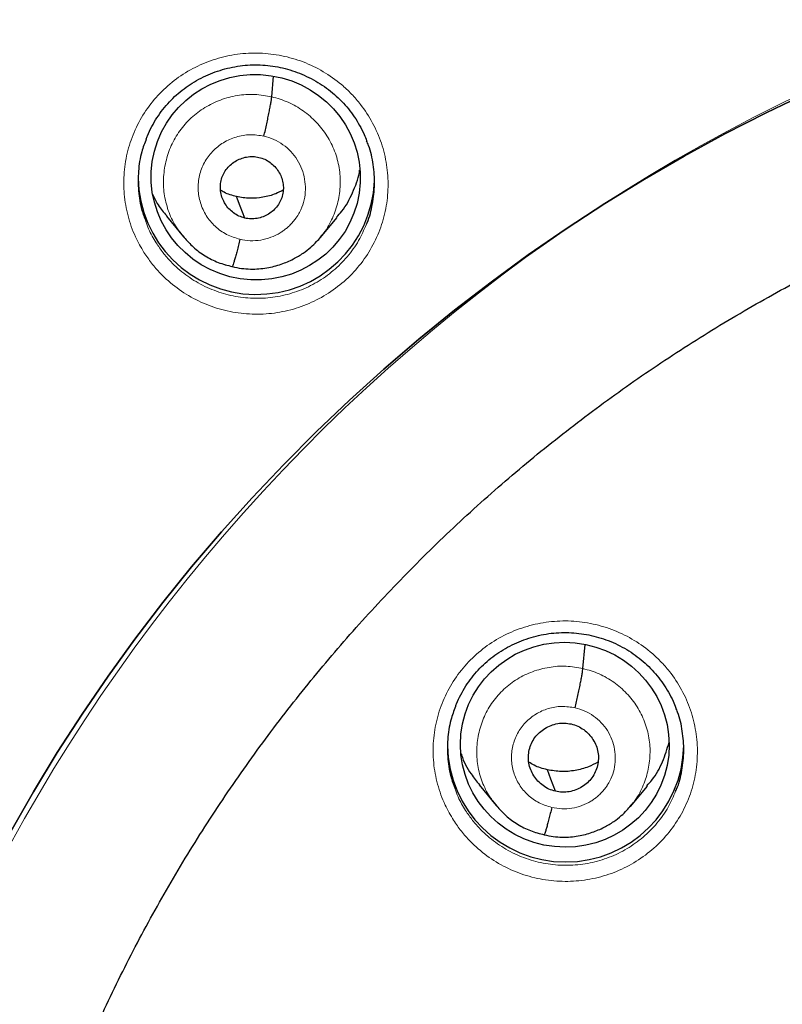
# Model space of a CAD drawing. Header units: millimetres. Extents: x 8 to 2236, y 12 to 2208.
# Tile 62 of 165: x 1065 to 1076, y 1887 to 1901. Entities that reach past the tile are written whole.
import ezdxf

# ---------------------------------------------------------------- set-up
doc = ezdxf.new("R2010")
doc.units = ezdxf.units.MM

msp = doc.modelspace()

# ---------------------------------------------------------------- linework, layer by layer
at = {"color": 7, "linetype": 'Continuous', "lineweight": 30}
for p, q in [((1068.607, 1899.608), (1068.633, 1899.902)), ((1067.091, 1897.889), (1067.336, 1897.593)), ((1069.301, 1897.579), (1069.546, 1897.872)), ((1067.329, 1897.602), (1067.345, 1897.585)), ((1067.347, 1897.587), (1067.34, 1897.596)), ((1068.038, 1897.163), (1068.034, 1897.162)), ((1073.082, 1891.384), (1073.113, 1891.732)), ((1071.589, 1889.709), (1071.835, 1889.413)), ((1073.764, 1889.401), (1074.009, 1889.694)), ((1071.828, 1889.422), (1071.843, 1889.406)), ((1071.846, 1889.408), (1071.839, 1889.416)), ((1072.525, 1888.991), (1072.52, 1888.99))]:
    msp.add_line(p, q, dxfattribs=at)
at = {"color": 252, "linetype": 'Continuous', "lineweight": 0}
for p, q in [((1067.36, 1897.571), (1067.347, 1897.587)), ((1068.034, 1897.162), (1067.89, 1897.21)), ((1071.864, 1889.383), (1071.846, 1889.408)), ((1072.52, 1888.99), (1072.377, 1889.037))]:
    msp.add_line(p, q, dxfattribs=at)
at = {"color": 7, "linetype": 'Continuous', "lineweight": 30, "flags": 128}
for points in [[(1064.853, 1889.041), (1065.18, 1889.612), (1065.523, 1890.175), (1065.88, 1890.729), (1066.252, 1891.273), (1066.639, 1891.807), (1067.04, 1892.332), (1067.454, 1892.846), (1067.883, 1893.349), (1068.324, 1893.841), (1068.779, 1894.321), (1069.246, 1894.789), (1069.725, 1895.246), (1070.217, 1895.689), (1070.72, 1896.12), (1071.235, 1896.538), (1071.76, 1896.943), (1072.296, 1897.333), (1072.843, 1897.71), (1073.399, 1898.073), (1073.965, 1898.421), (1074.54, 1898.755), (1075.124, 1899.073), (1075.716, 1899.377), (1076.315, 1899.665)], [(1076.315, 1899.665), (1075.716, 1899.377), (1075.124, 1899.073), (1074.54, 1898.755), (1073.965, 1898.421), (1073.399, 1898.073), (1072.843, 1897.71), (1072.296, 1897.333), (1071.76, 1896.943), (1071.235, 1896.538), (1070.72, 1896.12), (1070.217, 1895.689), (1069.725, 1895.246), (1069.246, 1894.789), (1068.779, 1894.321), (1068.324, 1893.841), (1067.883, 1893.349), (1067.454, 1892.846), (1067.04, 1892.332), (1066.639, 1891.807), (1066.252, 1891.273), (1065.88, 1890.729), (1065.523, 1890.175), (1065.18, 1889.612), (1064.853, 1889.041)], [(1068.218, 1897.863), (1068.153, 1898.036), (1068.101, 1898.172)], [(1072.688, 1889.618), (1072.622, 1889.791), (1072.57, 1889.928)]]:
    msp.add_lwpolyline(points, dxfattribs=at)
at = {"color": 252, "linetype": 'Continuous', "lineweight": 0}
msp.add_arc((1087.204, 1876.693), 25.451, 358.8948, 180.82, dxfattribs=at)
at = {"color": 7, "linetype": 'Continuous', "lineweight": 30}
for centre, start, end in [((1068.385, 1898.465), 180.851, 357.6883), ((1072.832, 1890.302), 180.8367, 359.1633)]:
    msp.add_arc(centre, 1.7, start, end, dxfattribs=at)
for centre, major_axis, ratio in [((1068.376, 1898.45), (1.488, -0.227), 0.981562), ((1072.821, 1890.288), (1.494, -0.152), 0.980973)]:
    msp.add_ellipse(centre, major_axis=major_axis, ratio=ratio, dxfattribs=at)
at = {"color": 252, "linetype": 'Continuous', "lineweight": 0}
for points, knots in [([(1087.363, 1925.779), (1085.972, 1925.744), (1083.188, 1925.674), (1079.045, 1925.11), (1074.968, 1924.215), (1070.987, 1922.963), (1067.135, 1921.372), (1063.441, 1919.453), (1059.934, 1917.22), (1056.642, 1914.692), (1053.591, 1911.889), (1050.804, 1908.831), (1048.303, 1905.544), (1046.108, 1902.052), (1044.237, 1898.384), (1042.702, 1894.568), (1041.519, 1890.633), (1040.69, 1886.611), (1040.241, 1882.534), (1040.123, 1878.823), (1040.32, 1876.491), (1040.401, 1875.521)], [0, 0, 0, 0, 0.053441, 0.106882, 0.160323, 0.213764, 0.267205, 0.320646, 0.374087, 0.427528, 0.480969, 0.53441, 0.587851, 0.641292, 0.694734, 0.748175, 0.801616, 0.855057, 0.908498, 0.961939, 1, 1, 1, 1]), ([(1066.769, 1897.369), (1066.726, 1897.443), (1066.63, 1897.609), (1066.532, 1897.891), (1066.476, 1898.205), (1066.476, 1898.523), (1066.529, 1898.836), (1066.635, 1899.136), (1066.79, 1899.414), (1066.991, 1899.661), (1067.23, 1899.872), (1067.502, 1900.039), (1067.799, 1900.159), (1068.112, 1900.228), (1068.433, 1900.244), (1068.753, 1900.206), (1069.062, 1900.117), (1069.351, 1899.976), (1069.581, 1899.814), (1069.756, 1899.65), (1069.913, 1899.469), (1070.065, 1899.234), (1070.192, 1898.941), (1070.266, 1898.631), (1070.288, 1898.313), (1070.255, 1897.997), (1070.169, 1897.691), (1070.031, 1897.404), (1069.848, 1897.144), (1069.622, 1896.92), (1069.361, 1896.735), (1069.072, 1896.597), (1068.764, 1896.508), (1068.445, 1896.473), (1068.124, 1896.49), (1067.81, 1896.561), (1067.512, 1896.682), (1067.239, 1896.851), (1067.03, 1897.035), (1066.876, 1897.211), (1066.805, 1897.316), (1066.769, 1897.369)], [0, 0, 0, 0, 0.021645, 0.048528, 0.075411, 0.102281, 0.129151, 0.155996, 0.182841, 0.209662, 0.236483, 0.263291, 0.290098, 0.316909, 0.343719, 0.370548, 0.397377, 0.424231, 0.451085, 0.46788, 0.484676, 0.511551, 0.538427, 0.565303, 0.592179, 0.619042, 0.645904, 0.672742, 0.699579, 0.726394, 0.753209, 0.780016, 0.806823, 0.833637, 0.860452, 0.887288, 0.914125, 0.940987, 0.967849, 0.983924, 1, 1, 1, 1]), ([(1067.34, 1897.596), (1067.306, 1897.638), (1067.218, 1897.743), (1067.123, 1897.942), (1067.057, 1898.181), (1067.042, 1898.428), (1067.076, 1898.674), (1067.155, 1898.908), (1067.278, 1899.123), (1067.443, 1899.31), (1067.641, 1899.46), (1067.867, 1899.569), (1068.109, 1899.632), (1068.36, 1899.652), (1068.525, 1899.622), (1068.607, 1899.608)], [0, 0, 0, 0, 0.051531, 0.130587, 0.209576, 0.288524, 0.367577, 0.446627, 0.525571, 0.604558, 0.683613, 0.762678, 0.841773, 0.920835, 1, 1, 1, 1]), ([(1068.607, 1899.608), (1068.687, 1899.585), (1068.848, 1899.538), (1069.064, 1899.41), (1069.253, 1899.247), (1069.407, 1899.05), (1069.518, 1898.828), (1069.584, 1898.588), (1069.598, 1898.341), (1069.566, 1898.095), (1069.485, 1897.862), (1069.396, 1897.691), (1069.323, 1897.612), (1069.306, 1897.593)], [0, 0, 0, 0, 0.0971406, 0.1941502, 0.2912012, 0.3882178, 0.4852225, 0.5821451, 0.6790192, 0.7760203, 0.873018, 0.9698853, 1, 1, 1, 1]), ([(1068.147, 1897.558), (1068.082, 1897.579), (1067.953, 1897.619), (1067.788, 1897.739), (1067.658, 1897.894), (1067.574, 1898.078), (1067.54, 1898.276), (1067.56, 1898.477), (1067.631, 1898.665), (1067.749, 1898.828), (1067.907, 1898.955), (1068.092, 1899.037), (1068.294, 1899.072), (1068.427, 1899.052), (1068.494, 1899.041)], [0, 0, 0, 0, 0.083334, 0.166666, 0.249998, 0.333329, 0.416665, 0.5, 0.583333, 0.666663, 0.75, 0.833335, 0.916666, 1, 1, 1, 1]), ([(1068.494, 1899.041), (1068.543, 1899.028), (1068.64, 1899), (1068.771, 1898.922), (1068.886, 1898.823), (1068.978, 1898.704), (1069.045, 1898.569), (1069.084, 1898.424), (1069.095, 1898.274), (1069.078, 1898.124), (1069.038, 1898.002), (1068.998, 1897.928), (1068.977, 1897.895), (1068.968, 1897.881), (1068.959, 1897.868), (1068.951, 1897.858), (1068.94, 1897.842), (1068.916, 1897.812), (1068.874, 1897.765), (1068.823, 1897.718), (1068.774, 1897.681), (1068.702, 1897.633), (1068.596, 1897.582), (1068.449, 1897.543), (1068.296, 1897.531), (1068.197, 1897.549), (1068.147, 1897.558)], [0, 0, 0, 0, 0.062594, 0.124975, 0.187333, 0.249626, 0.311862, 0.374267, 0.436881, 0.499529, 0.562173, 0.597215, 0.604098, 0.610978, 0.617857, 0.624733, 0.626526, 0.642237, 0.673451, 0.704738, 0.728651, 0.749879, 0.81238, 0.874899, 0.937373, 1, 1, 1, 1]), ([(1066.797, 1897.816), (1066.809, 1897.779), (1066.845, 1897.67), (1066.905, 1897.571), (1066.945, 1897.505)], [0, 0, 0, 0, 0.3359096, 1, 1, 1, 1]), ([(1066.945, 1897.505), (1066.977, 1897.458), (1067.04, 1897.363), (1067.178, 1897.206), (1067.365, 1897.041), (1067.609, 1896.89), (1067.876, 1896.781), (1068.157, 1896.717), (1068.444, 1896.702), (1068.729, 1896.734), (1069.005, 1896.813), (1069.263, 1896.936), (1069.496, 1897.101), (1069.698, 1897.303), (1069.861, 1897.528), (1069.933, 1897.694), (1069.968, 1897.774)], [0, 0, 0, 0, 0.045683, 0.091365, 0.167708, 0.24405, 0.320297, 0.396544, 0.472733, 0.548922, 0.625083, 0.701243, 0.777426, 0.85361, 0.929857, 1, 1, 1, 1]), ([(1071.221, 1889.202), (1071.179, 1889.274), (1071.083, 1889.437), (1070.984, 1889.717), (1070.926, 1890.029), (1070.924, 1890.346), (1070.975, 1890.659), (1071.079, 1890.959), (1071.232, 1891.237), (1071.431, 1891.485), (1071.669, 1891.697), (1071.941, 1891.866), (1072.237, 1891.988), (1072.55, 1892.058), (1072.871, 1892.077), (1073.191, 1892.041), (1073.5, 1891.954), (1073.791, 1891.816), (1074.021, 1891.656), (1074.197, 1891.493), (1074.355, 1891.314), (1074.509, 1891.081), (1074.637, 1890.789), (1074.714, 1890.481), (1074.737, 1890.164), (1074.706, 1889.849), (1074.622, 1889.543), (1074.486, 1889.256), (1074.304, 1888.995), (1074.079, 1888.77), (1073.82, 1888.583), (1073.532, 1888.444), (1073.224, 1888.353), (1072.905, 1888.315), (1072.584, 1888.33), (1072.269, 1888.398), (1071.971, 1888.517), (1071.696, 1888.684), (1071.486, 1888.867), (1071.33, 1889.042), (1071.257, 1889.149), (1071.221, 1889.202)], [0, 0, 0, 0, 0.021166, 0.048028, 0.07489, 0.101744, 0.128597, 0.155439, 0.182281, 0.209112, 0.235944, 0.262771, 0.289598, 0.316429, 0.34326, 0.3701, 0.396941, 0.423794, 0.450647, 0.467432, 0.484216, 0.511074, 0.537931, 0.564788, 0.591646, 0.618496, 0.645346, 0.672184, 0.699022, 0.725851, 0.75268, 0.779508, 0.806335, 0.833169, 0.860002, 0.886847, 0.913692, 0.940548, 0.967404, 0.983702, 1, 1, 1, 1]), ([(1071.839, 1889.416), (1071.805, 1889.456), (1071.72, 1889.559), (1071.627, 1889.754), (1071.562, 1889.987), (1071.548, 1890.229), (1071.58, 1890.469), (1071.658, 1890.699), (1071.779, 1890.91), (1071.94, 1891.092), (1072.135, 1891.24), (1072.356, 1891.346), (1072.594, 1891.408), (1072.84, 1891.428), (1073.001, 1891.399), (1073.082, 1891.384)], [0, 0, 0, 0, 0.051029, 0.130127, 0.209157, 0.288146, 0.36724, 0.446333, 0.52532, 0.604349, 0.683446, 0.762553, 0.84169, 0.920793, 1, 1, 1, 1]), ([(1073.082, 1891.384), (1073.161, 1891.362), (1073.318, 1891.317), (1073.53, 1891.191), (1073.716, 1891.032), (1073.867, 1890.839), (1073.976, 1890.621), (1074.04, 1890.387), (1074.054, 1890.145), (1074.022, 1889.904), (1073.943, 1889.676), (1073.856, 1889.509), (1073.785, 1889.432), (1073.768, 1889.414)], [0, 0, 0, 0, 0.097199, 0.194268, 0.291378, 0.388453, 0.485517, 0.582498, 0.679429, 0.776488, 0.873546, 0.970473, 1, 1, 1, 1]), ([(1072.633, 1889.386), (1072.571, 1889.405), (1072.446, 1889.444), (1072.286, 1889.56), (1072.16, 1889.71), (1072.079, 1889.887), (1072.046, 1890.079), (1072.065, 1890.273), (1072.134, 1890.454), (1072.248, 1890.612), (1072.401, 1890.736), (1072.58, 1890.815), (1072.775, 1890.849), (1072.905, 1890.829), (1072.969, 1890.819)], [0, 0, 0, 0, 0.083334, 0.166666, 0.249998, 0.333329, 0.416665, 0.5, 0.583334, 0.666669, 0.750004, 0.833338, 0.916665, 1, 1, 1, 1]), ([(1072.969, 1890.819), (1073.016, 1890.806), (1073.111, 1890.779), (1073.238, 1890.704), (1073.348, 1890.608), (1073.438, 1890.493), (1073.503, 1890.363), (1073.54, 1890.222), (1073.551, 1890.077), (1073.534, 1889.933), (1073.495, 1889.815), (1073.457, 1889.743), (1073.437, 1889.712), (1073.428, 1889.698), (1073.419, 1889.685), (1073.412, 1889.676), (1073.4, 1889.66), (1073.377, 1889.63), (1073.337, 1889.586), (1073.289, 1889.541), (1073.242, 1889.505), (1073.171, 1889.459), (1073.067, 1889.408), (1072.925, 1889.371), (1072.778, 1889.359), (1072.681, 1889.377), (1072.633, 1889.386)], [0, 0, 0, 0, 0.062594, 0.124975, 0.187334, 0.249627, 0.311862, 0.374267, 0.436881, 0.499532, 0.562175, 0.59722, 0.604103, 0.610985, 0.617864, 0.624741, 0.626605, 0.642407, 0.673529, 0.703965, 0.727683, 0.749884, 0.812384, 0.874901, 0.937373, 1, 1, 1, 1]), ([(1071.244, 1889.655), (1071.257, 1889.615), (1071.294, 1889.505), (1071.356, 1889.405), (1071.395, 1889.341)], [0, 0, 0, 0, 0.359719, 1, 1, 1, 1]), ([(1071.395, 1889.341), (1071.427, 1889.294), (1071.492, 1889.198), (1071.632, 1889.041), (1071.82, 1888.878), (1072.066, 1888.728), (1072.333, 1888.622), (1072.614, 1888.56), (1072.901, 1888.547), (1073.187, 1888.58), (1073.462, 1888.662), (1073.72, 1888.786), (1073.952, 1888.953), (1074.152, 1889.155), (1074.312, 1889.378), (1074.382, 1889.541), (1074.415, 1889.618)], [0, 0, 0, 0, 0.0463647, 0.0927294, 0.1691348, 0.2455401, 0.3219015, 0.3982628, 0.4745945, 0.550926, 0.627238, 0.7035497, 0.7798653, 0.8561807, 0.9325217, 1, 1, 1, 1])]:
    msp.add_open_spline(points, degree=3, knots=knots, dxfattribs=at)
at = {"color": 7, "linetype": 'Continuous', "lineweight": 30}
for points, knots in [([(1087.363, 1925.793), (1087.193, 1925.794), (1086.588, 1925.798), (1085.557, 1925.766), (1084.281, 1925.7), (1083.031, 1925.599), (1081.816, 1925.47), (1080.636, 1925.314), (1079.49, 1925.135), (1078.373, 1924.932), (1077.218, 1924.696), (1076.03, 1924.422), (1074.814, 1924.108), (1073.639, 1923.773), (1072.506, 1923.42), (1071.415, 1923.051), (1070.336, 1922.659), (1069.27, 1922.242), (1068.221, 1921.803), (1067.221, 1921.357), (1066.267, 1920.906), (1065.36, 1920.453), (1064.499, 1920), (1063.656, 1919.534), (1062.836, 1919.059), (1062.039, 1918.575), (1061.293, 1918.101), (1060.595, 1917.639), (1059.852, 1917.128), (1059.063, 1916.561), (1058.228, 1915.931), (1057.431, 1915.302), (1056.672, 1914.675), (1055.953, 1914.056), (1055.274, 1913.446), (1054.631, 1912.847), (1054.021, 1912.257), (1053.438, 1911.672), (1052.881, 1911.094), (1052.352, 1910.524), (1051.843, 1909.959), (1051.342, 1909.384), (1050.836, 1908.783), (1050.32, 1908.148), (1049.798, 1907.48), (1049.269, 1906.777), (1048.736, 1906.039), (1048.2, 1905.265), (1047.661, 1904.453), (1047.127, 1903.608), (1046.598, 1902.73), (1046.075, 1901.819), (1045.559, 1900.869), (1045.017, 1899.814), (1044.46, 1898.656), (1043.899, 1897.4), (1043.372, 1896.118), (1042.881, 1894.816), (1042.427, 1893.495), (1042.002, 1892.125), (1041.611, 1890.706), (1041.258, 1889.237), (1040.955, 1887.753), (1040.742, 1886.492), (1040.596, 1885.463), (1040.498, 1884.669), (1040.415, 1883.872), (1040.346, 1883.072), (1040.291, 1882.275), (1040.252, 1881.493), (1040.226, 1880.739), (1040.212, 1880.023), (1040.21, 1879.343), (1040.217, 1878.702), (1040.231, 1878.098), (1040.252, 1877.501), (1040.281, 1876.916), (1040.316, 1876.349), (1040.354, 1875.834), (1040.382, 1875.508), (1040.396, 1875.353)], [0, 0, 0, 0, 0.006544, 0.023188, 0.039523, 0.055546, 0.071256, 0.086381, 0.101201, 0.115716, 0.129924, 0.146436, 0.162509, 0.178141, 0.193331, 0.208079, 0.222382, 0.237481, 0.252054, 0.266105, 0.279635, 0.292647, 0.305143, 0.317126, 0.329717, 0.341695, 0.353066, 0.363834, 0.374004, 0.387878, 0.401352, 0.414431, 0.427118, 0.439415, 0.451115, 0.462443, 0.473398, 0.483983, 0.494402, 0.504436, 0.514088, 0.523822, 0.533964, 0.544517, 0.555482, 0.566837, 0.578605, 0.59079, 0.603391, 0.616412, 0.629609, 0.643212, 0.657223, 0.67164, 0.689316, 0.707215, 0.725199, 0.743263, 0.761405, 0.77962, 0.799171, 0.818799, 0.838501, 0.858276, 0.868662, 0.879068, 0.889493, 0.899937, 0.9104, 0.920692, 0.930493, 0.939797, 0.948606, 0.95692, 0.964741, 0.97207, 0.980075, 0.987398, 0.994039, 1, 1, 1, 1]), ([(1042.547, 1883.607), (1042.551, 1883.635), (1042.588, 1883.908), (1042.669, 1884.425), (1042.793, 1885.157), (1042.93, 1885.886), (1043.079, 1886.614), (1043.241, 1887.338), (1043.415, 1888.06), (1043.601, 1888.779), (1043.8, 1889.495), (1044.01, 1890.207), (1044.233, 1890.916), (1044.468, 1891.622), (1044.714, 1892.323), (1044.973, 1893.02), (1045.243, 1893.713), (1045.526, 1894.401), (1045.819, 1895.084), (1046.125, 1895.763), (1046.442, 1896.436), (1046.77, 1897.105), (1047.11, 1897.767), (1047.461, 1898.424), (1047.823, 1899.075), (1048.196, 1899.721), (1048.58, 1900.36), (1048.975, 1900.992), (1049.381, 1901.618), (1049.797, 1902.237), (1050.223, 1902.85), (1050.66, 1903.455), (1051.108, 1904.053), (1051.565, 1904.644), (1052.032, 1905.227), (1052.51, 1905.802), (1052.996, 1906.37), (1053.493, 1906.929), (1053.999, 1907.48), (1054.514, 1908.023), (1055.039, 1908.557), (1055.572, 1909.083), (1056.114, 1909.599), (1056.666, 1910.107), (1057.225, 1910.606), (1057.793, 1911.095), (1058.369, 1911.575), (1058.954, 1912.046), (1059.546, 1912.507), (1060.146, 1912.958), (1060.754, 1913.399), (1061.369, 1913.83), (1061.991, 1914.251), (1062.62, 1914.662), (1063.257, 1915.062), (1063.9, 1915.452), (1064.549, 1915.832), (1065.205, 1916.2), (1065.867, 1916.558), (1066.535, 1916.905), (1067.209, 1917.241), (1067.889, 1917.566), (1068.574, 1917.879), (1069.264, 1918.182), (1069.959, 1918.473), (1070.659, 1918.752), (1071.364, 1919.02), (1072.073, 1919.277), (1072.787, 1919.522), (1073.504, 1919.755), (1074.226, 1919.976), (1074.951, 1920.185), (1075.679, 1920.383), (1076.411, 1920.568), (1077.146, 1920.742), (1077.884, 1920.903), (1078.624, 1921.053), (1079.367, 1921.19), (1080.112, 1921.315), (1080.859, 1921.428), (1081.608, 1921.528), (1082.358, 1921.616), (1083.11, 1921.692), (1083.863, 1921.756), (1084.617, 1921.807), (1085.372, 1921.846), (1086.127, 1921.872), (1086.791, 1921.885), (1087.203, 1921.886), (1087.363, 1921.887)], [0, 0, 0, 0, 0.001332, 0.012995, 0.024659, 0.036323, 0.047987, 0.05965, 0.071314, 0.082978, 0.094641, 0.106305, 0.117968, 0.129632, 0.141295, 0.152959, 0.164622, 0.176286, 0.187949, 0.199612, 0.211275, 0.222939, 0.234602, 0.246265, 0.257928, 0.269591, 0.281254, 0.292916, 0.304579, 0.316242, 0.327905, 0.339567, 0.35123, 0.362892, 0.374555, 0.386217, 0.39788, 0.409542, 0.421204, 0.432866, 0.444528, 0.45619, 0.467852, 0.479514, 0.491176, 0.502838, 0.5145, 0.526161, 0.537823, 0.549484, 0.561146, 0.572807, 0.584469, 0.59613, 0.607791, 0.619453, 0.631114, 0.642775, 0.654436, 0.666097, 0.677758, 0.689419, 0.70108, 0.712741, 0.724401, 0.736062, 0.747723, 0.759384, 0.771044, 0.782705, 0.794366, 0.806026, 0.817687, 0.829347, 0.841008, 0.852668, 0.864328, 0.875989, 0.887649, 0.89931, 0.91097, 0.92263, 0.934291, 0.945951, 0.957611, 0.969271, 0.980932, 0.992592, 1, 1, 1, 1]), ([(1066.801, 1899), (1066.807, 1899.015), (1066.829, 1899.077), (1066.88, 1899.179), (1066.954, 1899.306), (1067.039, 1899.425), (1067.132, 1899.535), (1067.235, 1899.635), (1067.345, 1899.726), (1067.464, 1899.807), (1067.59, 1899.878), (1067.723, 1899.94), (1067.862, 1899.99), (1068.005, 1900.028), (1068.15, 1900.054), (1068.296, 1900.067), (1068.441, 1900.068), (1068.586, 1900.056), (1068.728, 1900.032), (1068.87, 1899.996), (1069.008, 1899.947), (1069.143, 1899.887), (1069.272, 1899.816), (1069.394, 1899.735), (1069.509, 1899.643), (1069.614, 1899.543), (1069.71, 1899.435), (1069.796, 1899.319), (1069.871, 1899.196), (1069.931, 1899.081), (1069.96, 1899.005), (1069.971, 1898.975)], [0, 0, 0, 0, 0.012355, 0.048672, 0.084972, 0.121023, 0.156663, 0.191803, 0.226734, 0.262009, 0.297671, 0.33362, 0.369735, 0.405869, 0.441864, 0.477618, 0.513071, 0.548175, 0.583415, 0.618945, 0.654712, 0.690642, 0.726643, 0.76259, 0.798396, 0.834002, 0.869308, 0.904597, 0.940194, 0.976039, 1, 1, 1, 1]), ([(1064.144, 1878.348), (1064.146, 1878.38), (1064.156, 1878.587), (1064.187, 1878.971), (1064.238, 1879.498), (1064.302, 1880.024), (1064.379, 1880.548), (1064.469, 1881.07), (1064.571, 1881.591), (1064.685, 1882.108), (1064.812, 1882.623), (1064.951, 1883.135), (1065.102, 1883.644), (1065.265, 1884.149), (1065.44, 1884.65), (1065.627, 1885.146), (1065.826, 1885.639), (1066.036, 1886.127), (1066.258, 1886.61), (1066.491, 1887.087), (1066.736, 1887.559), (1066.992, 1888.026), (1067.259, 1888.486), (1067.537, 1888.94), (1067.826, 1889.388), (1068.125, 1889.829), (1068.435, 1890.263), (1068.755, 1890.689), (1069.085, 1891.108), (1069.424, 1891.52), (1069.774, 1891.924), (1070.133, 1892.319), (1070.502, 1892.706), (1070.879, 1893.085), (1071.266, 1893.455), (1071.661, 1893.816), (1072.065, 1894.167), (1072.476, 1894.51), (1072.896, 1894.842), (1073.324, 1895.166), (1073.76, 1895.479), (1074.202, 1895.782), (1074.652, 1896.075), (1075.109, 1896.357), (1075.572, 1896.629), (1076.042, 1896.891), (1076.517, 1897.141), (1076.999, 1897.38), (1077.486, 1897.609), (1077.979, 1897.826), (1078.476, 1898.032), (1078.978, 1898.226), (1079.485, 1898.409), (1079.996, 1898.58), (1080.511, 1898.739), (1081.029, 1898.887), (1081.551, 1899.022), (1082.076, 1899.146), (1082.604, 1899.257), (1083.134, 1899.357), (1083.667, 1899.444), (1084.201, 1899.519), (1084.737, 1899.582), (1085.275, 1899.632), (1085.813, 1899.67), (1086.352, 1899.696), (1086.892, 1899.709), (1087.432, 1899.71), (1087.971, 1899.699), (1088.511, 1899.675), (1089.049, 1899.639), (1089.587, 1899.591), (1090.123, 1899.53), (1090.658, 1899.457), (1091.191, 1899.372), (1091.721, 1899.274), (1092.126, 1899.191), (1092.354, 1899.139), (1092.406, 1899.128)], [0, 0, 0, 0, 0.002386, 0.015825, 0.029263, 0.042702, 0.05614, 0.069578, 0.083016, 0.096454, 0.109892, 0.123329, 0.136766, 0.150203, 0.16364, 0.177076, 0.190512, 0.203948, 0.217383, 0.230818, 0.244253, 0.257687, 0.271121, 0.284554, 0.297987, 0.311419, 0.324851, 0.338283, 0.351714, 0.365145, 0.378575, 0.392005, 0.405434, 0.418863, 0.432291, 0.445719, 0.459146, 0.472573, 0.486, 0.499426, 0.512851, 0.526276, 0.539701, 0.553126, 0.566549, 0.579973, 0.593396, 0.606819, 0.620241, 0.633664, 0.647085, 0.660507, 0.673928, 0.687349, 0.70077, 0.71419, 0.72761, 0.74103, 0.75445, 0.767869, 0.781289, 0.794708, 0.808127, 0.821546, 0.834965, 0.848384, 0.861802, 0.875221, 0.88864, 0.902058, 0.915477, 0.928896, 0.942315, 0.955734, 0.969152, 0.982572, 0.995991, 1, 1, 1, 1]), ([(1068.494, 1899.041), (1068.501, 1899.071), (1068.515, 1899.13), (1068.534, 1899.22), (1068.553, 1899.305), (1068.569, 1899.386), (1068.583, 1899.459), (1068.595, 1899.523), (1068.603, 1899.575), (1068.606, 1899.597), (1068.607, 1899.608)], [0, 0, 0, 0, 0.124754, 0.249298, 0.374322, 0.499788, 0.625294, 0.750428, 0.875119, 1, 1, 1, 1]), ([(1066.803, 1899.001), (1066.779, 1898.94), (1066.721, 1898.791), (1066.683, 1898.538), (1066.684, 1898.254), (1066.722, 1898.009), (1066.776, 1897.868), (1066.797, 1897.816)], [0, 0, 0, 0, 0.161058, 0.394508, 0.62796, 0.861547, 1, 1, 1, 1]), ([(1069.968, 1897.774), (1069.971, 1897.781), (1070.016, 1897.872), (1070.059, 1898.067), (1070.094, 1898.348), (1070.071, 1898.632), (1070.028, 1898.844), (1069.979, 1898.953), (1069.969, 1898.976)], [0, 0, 0, 0, 0.018417, 0.248685, 0.478954, 0.709355, 0.939757, 1, 1, 1, 1]), ([(1068.218, 1897.863), (1068.19, 1897.872), (1068.133, 1897.888), (1068.056, 1897.935), (1067.989, 1897.994), (1067.935, 1898.064), (1067.895, 1898.143), (1067.87, 1898.228), (1067.865, 1898.316), (1067.876, 1898.403), (1067.904, 1898.486), (1067.949, 1898.563), (1068.008, 1898.628), (1068.079, 1898.681), (1068.159, 1898.72), (1068.245, 1898.744), (1068.335, 1898.752), (1068.393, 1898.742), (1068.423, 1898.736)], [0, 0, 0, 0, 0.062618, 0.125102, 0.187763, 0.250498, 0.313064, 0.375356, 0.437617, 0.500013, 0.562404, 0.624656, 0.68694, 0.749503, 0.812239, 0.874901, 0.937384, 1, 1, 1, 1]), ([(1068.423, 1898.736), (1068.451, 1898.728), (1068.508, 1898.712), (1068.585, 1898.665), (1068.651, 1898.606), (1068.706, 1898.535), (1068.746, 1898.457), (1068.771, 1898.372), (1068.776, 1898.284), (1068.765, 1898.197), (1068.737, 1898.113), (1068.692, 1898.037), (1068.633, 1897.972), (1068.562, 1897.919), (1068.482, 1897.88), (1068.396, 1897.856), (1068.306, 1897.848), (1068.248, 1897.858), (1068.218, 1897.863)], [0, 0, 0, 0, 0.0626187, 0.1251024, 0.1877638, 0.2504988, 0.3130646, 0.3753563, 0.4376181, 0.5000134, 0.5624044, 0.6246567, 0.6869405, 0.7495034, 0.8122389, 0.8749016, 0.9373846, 1, 1, 1, 1]), ([(1069.54, 1897.877), (1069.566, 1897.904), (1069.662, 1898.007), (1069.771, 1898.226), (1069.855, 1898.429), (1069.87, 1898.543), (1069.871, 1898.554)], [0, 0, 0, 0, 0.1468794, 0.5500063, 0.9536762, 1, 1, 1, 1]), ([(1066.893, 1898.208), (1066.917, 1898.155), (1066.968, 1898.04), (1067.052, 1897.944), (1067.096, 1897.893)], [0, 0, 0, 0, 0.463895, 1, 1, 1, 1]), ([(1068.101, 1898.172), (1068.039, 1898.188), (1067.958, 1898.209), (1067.887, 1898.253), (1067.871, 1898.263)], [0, 0, 0, 0, 0.769143, 1, 1, 1, 1]), ([(1068.771, 1898.266), (1068.736, 1898.247), (1068.644, 1898.199), (1068.481, 1898.158), (1068.29, 1898.139), (1068.164, 1898.161), (1068.101, 1898.172)], [0, 0, 0, 0, 0.1729, 0.448933, 0.724174, 1, 1, 1, 1]), ([(1067.345, 1897.585), (1067.388, 1897.538), (1067.478, 1897.437), (1067.646, 1897.316), (1067.835, 1897.218), (1067.971, 1897.183), (1068.039, 1897.166)], [0, 0, 0, 0, 0.230999, 0.488474, 0.74459, 1, 1, 1, 1]), ([(1068.039, 1897.165), (1068.084, 1897.155), (1068.17, 1897.137), (1068.298, 1897.128), (1068.421, 1897.132), (1068.57, 1897.15), (1068.738, 1897.193), (1068.912, 1897.268), (1069.053, 1897.352), (1069.163, 1897.438), (1069.247, 1897.517), (1069.292, 1897.568), (1069.311, 1897.591)], [0, 0, 0, 0, 0.095819, 0.18686, 0.273383, 0.355503, 0.50651, 0.640039, 0.756053, 0.854636, 0.935891, 1, 1, 1, 1]), ([(1068.147, 1897.558), (1068.14, 1897.53), (1068.126, 1897.472), (1068.107, 1897.392), (1068.088, 1897.321), (1068.071, 1897.26), (1068.057, 1897.212), (1068.046, 1897.179), (1068.042, 1897.17), (1068.04, 1897.166)], [0, 0, 0, 0, 0.145977, 0.291894, 0.43777, 0.583394, 0.728809, 0.874423, 1, 1, 1, 1]), ([(1071.248, 1890.835), (1071.253, 1890.848), (1071.274, 1890.907), (1071.324, 1891.007), (1071.397, 1891.134), (1071.481, 1891.253), (1071.574, 1891.363), (1071.675, 1891.464), (1071.785, 1891.555), (1071.904, 1891.637), (1072.03, 1891.709), (1072.163, 1891.771), (1072.301, 1891.822), (1072.444, 1891.861), (1072.589, 1891.888), (1072.735, 1891.902), (1072.88, 1891.903), (1073.024, 1891.892), (1073.167, 1891.869), (1073.309, 1891.834), (1073.448, 1891.787), (1073.583, 1891.728), (1073.712, 1891.658), (1073.835, 1891.577), (1073.95, 1891.487), (1074.056, 1891.388), (1074.152, 1891.281), (1074.238, 1891.166), (1074.315, 1891.043), (1074.376, 1890.926), (1074.406, 1890.849), (1074.419, 1890.816)], [0, 0, 0, 0, 0.010373, 0.046704, 0.08302, 0.119089, 0.154748, 0.189907, 0.224858, 0.260151, 0.295829, 0.331791, 0.367915, 0.404056, 0.440056, 0.475815, 0.511272, 0.546379, 0.581619, 0.617146, 0.652909, 0.688833, 0.724825, 0.760761, 0.796555, 0.832148, 0.867441, 0.902717, 0.938306, 0.974146, 1, 1, 1, 1]), ([(1072.969, 1890.819), (1072.976, 1890.848), (1072.99, 1890.908), (1073.009, 1890.997), (1073.028, 1891.083), (1073.044, 1891.163), (1073.058, 1891.236), (1073.07, 1891.299), (1073.078, 1891.352), (1073.081, 1891.374), (1073.082, 1891.384)], [0, 0, 0, 0, 0.124916, 0.249505, 0.374493, 0.499877, 0.625289, 0.750351, 0.875029, 1, 1, 1, 1]), ([(1071.25, 1890.836), (1071.225, 1890.773), (1071.167, 1890.621), (1071.13, 1890.365), (1071.132, 1890.082), (1071.171, 1889.841), (1071.225, 1889.704), (1071.244, 1889.655)], [0, 0, 0, 0, 0.16904, 0.402597, 0.636155, 0.869792, 1, 1, 1, 1]), ([(1074.415, 1889.618), (1074.42, 1889.628), (1074.466, 1889.723), (1074.509, 1889.92), (1074.542, 1890.201), (1074.516, 1890.483), (1074.474, 1890.692), (1074.426, 1890.798), (1074.416, 1890.818)], [0, 0, 0, 0, 0.026687, 0.256669, 0.486652, 0.716705, 0.946759, 1, 1, 1, 1]), ([(1072.688, 1889.618), (1072.656, 1889.627), (1072.592, 1889.646), (1072.507, 1889.697), (1072.433, 1889.763), (1072.373, 1889.841), (1072.328, 1889.928), (1072.301, 1890.022), (1072.295, 1890.12), (1072.307, 1890.216), (1072.339, 1890.309), (1072.388, 1890.393), (1072.454, 1890.466), (1072.533, 1890.525), (1072.622, 1890.568), (1072.718, 1890.595), (1072.817, 1890.604), (1072.882, 1890.592), (1072.915, 1890.587)], [0, 0, 0, 0, 0.0626178, 0.1251013, 0.1877631, 0.2504983, 0.3130634, 0.3753532, 0.4376127, 0.5000069, 0.562399, 0.6246536, 0.6869393, 0.7495028, 0.8122382, 0.8749005, 0.9373837, 1, 1, 1, 1]), ([(1072.915, 1890.587), (1072.946, 1890.577), (1073.01, 1890.559), (1073.095, 1890.507), (1073.169, 1890.442), (1073.229, 1890.364), (1073.274, 1890.276), (1073.301, 1890.182), (1073.308, 1890.085), (1073.295, 1889.988), (1073.263, 1889.896), (1073.214, 1889.811), (1073.148, 1889.739), (1073.069, 1889.68), (1072.98, 1889.636), (1072.885, 1889.61), (1072.785, 1889.601), (1072.72, 1889.612), (1072.688, 1889.618)], [0, 0, 0, 0, 0.062618, 0.125102, 0.187763, 0.250498, 0.313063, 0.375353, 0.437613, 0.500007, 0.562399, 0.624654, 0.686939, 0.749503, 0.812238, 0.874901, 0.937384, 1, 1, 1, 1]), ([(1074.003, 1889.699), (1074.028, 1889.725), (1074.121, 1889.826), (1074.235, 1890.038), (1074.293, 1890.229), (1074.321, 1890.323)], [0, 0, 0, 0, 0.152459, 0.57991, 1, 1, 1, 1]), ([(1071.332, 1890.16), (1071.333, 1890.153), (1071.361, 1890.049), (1071.447, 1889.893), (1071.553, 1889.764), (1071.594, 1889.713)], [0, 0, 0, 0, 0.040162, 0.62333, 1, 1, 1, 1]), ([(1072.57, 1889.928), (1072.505, 1889.945), (1072.41, 1889.97), (1072.329, 1890.022), (1072.303, 1890.038)], [0, 0, 0, 0, 0.691913, 1, 1, 1, 1]), ([(1073.298, 1890.037), (1073.254, 1890.014), (1073.15, 1889.959), (1072.97, 1889.913), (1072.769, 1889.893), (1072.637, 1889.916), (1072.57, 1889.928)], [0, 0, 0, 0, 0.201337, 0.467878, 0.733656, 1, 1, 1, 1]), ([(1071.843, 1889.406), (1071.885, 1889.359), (1071.974, 1889.26), (1072.139, 1889.141), (1072.325, 1889.045), (1072.459, 1889.011), (1072.526, 1888.994)], [0, 0, 0, 0, 0.231284, 0.488658, 0.744678, 1, 1, 1, 1]), ([(1072.526, 1888.993), (1072.569, 1888.984), (1072.653, 1888.966), (1072.78, 1888.957), (1072.9, 1888.961), (1073.046, 1888.979), (1073.211, 1889.021), (1073.381, 1889.094), (1073.52, 1889.177), (1073.628, 1889.261), (1073.711, 1889.339), (1073.754, 1889.389), (1073.773, 1889.412)], [0, 0, 0, 0, 0.095706, 0.18665, 0.273091, 0.355144, 0.506064, 0.639564, 0.755606, 0.854275, 0.935676, 1, 1, 1, 1]), ([(1072.633, 1889.386), (1072.626, 1889.357), (1072.613, 1889.299), (1072.593, 1889.22), (1072.574, 1889.148), (1072.557, 1889.087), (1072.543, 1889.04), (1072.532, 1889.007), (1072.528, 1888.998), (1072.526, 1888.994)], [0, 0, 0, 0, 0.14577, 0.291598, 0.437493, 0.583216, 0.728755, 0.87445, 1, 1, 1, 1])]:
    msp.add_open_spline(points, degree=3, knots=knots, dxfattribs=at)

doc.saveas('drawing.dxf')
